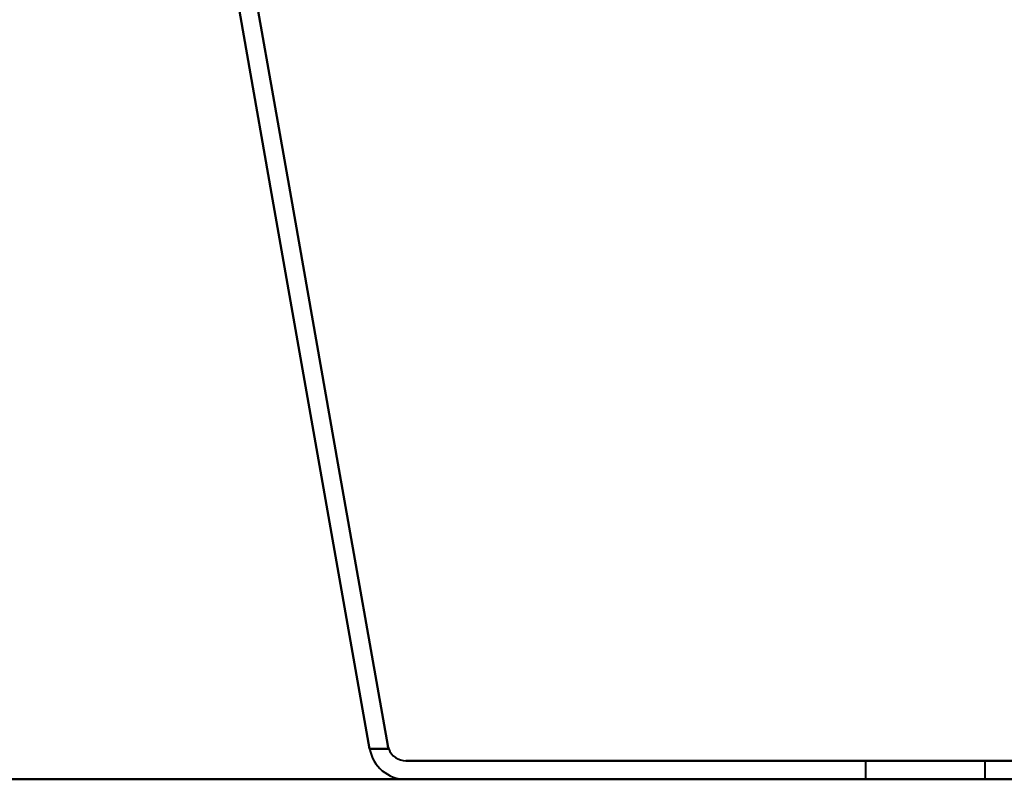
# Model space of a CAD drawing. Header units: millimetres. Extents: x -1087 to 1688, y -120 to 936.
# Tile 50 of 88: x 335 to 441, y 0 to 82. Entities that reach past the tile are written whole.
import ezdxf

# ---------------------------------------------------------------- set-up
doc = ezdxf.new("R2010")
doc.units = ezdxf.units.MM
doc.linetypes.add('Tiret point', pattern=[15.875, 6.35, -4.7625, 0, -4.7625])
for name, color, linetype, lineweight in [('A-FLOR-LEVL', 51, 'Continuous', 30), ('A-GENM', 13, 'Continuous', 40), ('G-IMPT', 8, 'Continuous', 40)]:
    doc.layers.add(name, color=color, linetype=linetype, lineweight=lineweight)

# ---------------------------------------------------------------- blocks, each defined once
blk = doc.blocks.new('NEXA 400 CALQUES_dwg-748074-Arrière')
at = {"layer": 'G-IMPT'}
for p, q in [((426.22, 2), (426.22, 0)), ((426.22, 2), (426.22, 0)), ((439.22, 2), (426.22, 2)), ((432.72, 2), (426.22, 2)), ((439.22, 2), (426.22, 2)), ((432.72, 2), (426.22, 2)), ((426.22, 2), (432.72, 2)), ((426.22, 2), (432.72, 2)), ((439.22, 2), (432.72, 2)), ((439.22, 2), (432.72, 2)), ((432.72, 2), (439.22, 2)), ((432.72, 2), (439.22, 2)), ((439.22, 0), (439.22, 2)), ((439.22, 0), (439.22, 2)), ((426.22, 0), (439.22, 0)), ((426.22, 0), (439.22, 0)), ((426.22, 0), (439.22, 0)), ((426.22, 0), (439.22, 0)), ((439.22, 0), (426.22, 0)), ((439.22, 0), (426.22, 0)), ((439.22, 0), (426.22, 0)), ((439.22, 0), (426.22, 0))]:
    blk.add_line(p, q, dxfattribs=at)
at = {"layer": 'G-IMPT', "flags": 128}
for points in [[(372.49, 3.31), (367.18, 33.4), (361.87, 63.49), (356.57, 93.58), (351.26, 123.68)], [(351.26, 123.68), (356.57, 93.58), (361.87, 63.49), (367.18, 33.4), (372.49, 3.31)], [(351.26, 123.68), (356.57, 93.58), (361.87, 63.49), (367.18, 33.4), (372.49, 3.31)], [(372.49, 3.31), (367.18, 33.4), (361.87, 63.49), (356.57, 93.58), (351.26, 123.68)], [(353.29, 123.68), (358.58, 93.67), (363.87, 63.67), (369.17, 33.66), (374.46, 3.65)], [(353.29, 123.68), (358.58, 93.67), (363.87, 63.67), (369.17, 33.66), (374.46, 3.65)], [(374.46, 3.65), (369.17, 33.66), (363.87, 63.67), (358.58, 93.67), (353.29, 123.68)], [(374.46, 3.65), (369.17, 33.66), (363.87, 63.67), (358.58, 93.67), (353.29, 123.68)], [(372.49, 3.31), (373, 3.31), (373.52, 3.31), (374.03, 3.31), (374.55, 3.31)], [(374.55, 3.31), (374.03, 3.31), (373.52, 3.31), (373, 3.31), (372.49, 3.31)], [(374.55, 3.31), (374.03, 3.31), (373.52, 3.31), (373, 3.31), (372.49, 3.31)], [(372.49, 3.31), (373, 3.31), (373.52, 3.31), (374.03, 3.31), (374.55, 3.31)], [(489.01, 2), (460.86, 2), (432.72, 2), (404.57, 2), (376.43, 2)], [(376.43, 2), (404.57, 2), (432.72, 2), (460.86, 2), (489.01, 2)], [(376.43, 2), (404.57, 2), (432.72, 2), (460.86, 2), (489.01, 2)], [(489.01, 2), (460.86, 2), (432.72, 2), (404.57, 2), (376.43, 2)], [(376.43, 0), (404.57, 0), (432.72, 0), (460.86, 0), (489.01, 0)], [(489.01, 0), (460.86, 0), (432.72, 0), (404.57, 0), (376.43, 0)], [(489.01, 0), (460.86, 0), (432.72, 0), (404.57, 0), (376.43, 0)], [(376.43, 0), (404.57, 0), (432.72, 0), (460.86, 0), (489.01, 0)]]:
    blk.add_lwpolyline(points, dxfattribs=at)
at = {"layer": 'G-IMPT'}
for radius, start in [(4, 190), (4, 190), (4, 190), (4, 190), (2, 200.322), (2, 200.322), (2, 200.322), (2, 200.322)]:
    blk.add_arc((376.43, 4), radius, start, 270, dxfattribs=at)
for points in [[(374.46, 3.65), (374.47, 3.59), (374.49, 3.48), (374.53, 3.36), (374.55, 3.31)], [(374.55, 3.31), (374.53, 3.36), (374.49, 3.48), (374.47, 3.59), (374.46, 3.65)], [(374.46, 3.65), (374.47, 3.59), (374.49, 3.48), (374.53, 3.36), (374.55, 3.31)], [(374.55, 3.31), (374.53, 3.36), (374.49, 3.48), (374.47, 3.59), (374.46, 3.65)]]:
    blk.add_open_spline(points, degree=3, dxfattribs=at)
blk = doc.blocks.new('Maintenance r21 - Maintenance r21-748144-Arrière')
at = {"layer": 'A-GENM'}
for p, q in [((535, 0), (-535, 0)), ((-535, 0), (535, 0))]:
    blk.add_line(p, q, dxfattribs=at)

msp = doc.modelspace()

# ---------------------------------------------------------------- linework, layer by layer
at = {"layer": 'A-FLOR-LEVL', "linetype": 'Tiret point'}
msp.add_line((-1087.15, 0), (1447.78, 0), dxfattribs=at)

# ---------------------------------------------------------------- block references
at = {"layer": 'A-GENM'}
msp.add_blockref('Maintenance r21 - Maintenance r21-748144-Arrière', (0, 0), dxfattribs=at)
at = {"layer": 'G-IMPT'}
msp.add_blockref('NEXA 400 CALQUES_dwg-748074-Arrière', (0, 0), dxfattribs=at)

doc.saveas('drawing.dxf')
